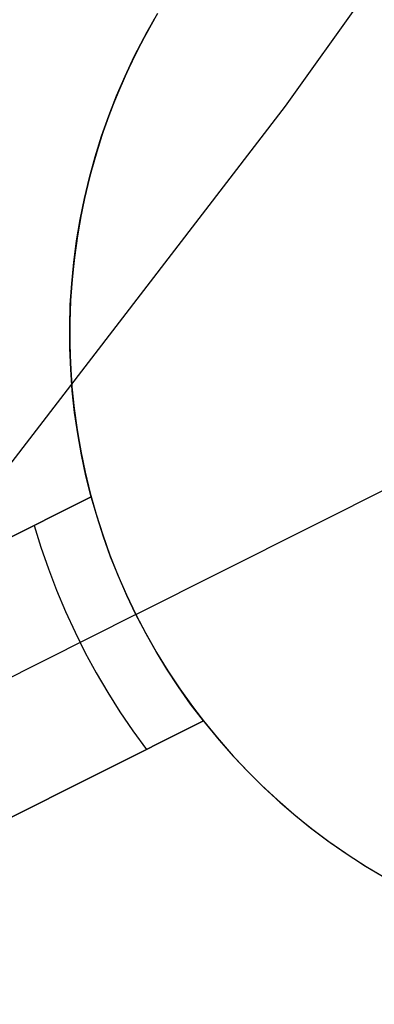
# Model space of a CAD drawing. Header units: millimetres. Extents: x 10802 to 11966, y -167 to 850.
# Tile 119 of 182: x 11424.18 to 11425.6, y 447.58 to 451.51. Entities that reach past the tile are written whole.
import ezdxf

# ---------------------------------------------------------------- set-up
doc = ezdxf.new("R2010")
doc.units = ezdxf.units.MM
doc.layers.add('1', color=7, linetype='Continuous')
doc.layers.add('color', color=7, linetype='Continuous')

msp = doc.modelspace()

# ---------------------------------------------------------------- linework, layer by layer
at = {"layer": '1', "color": 250, "true_color": 0x111111}
for p, q in [((11425.2403, 451.1627, 61.1), (11426.3082, 452.6545, 61.1)), ((11424.1214, 449.7086, 61.1), (11425.2403, 451.1627, 61.1))]:
    msp.add_line(p, q, dxfattribs=at)
at = {"layer": 'color', "color": 254, "true_color": 0xcad1ee}
for p, q in [((11424.6751, 451.4363, 19.1621), (11424.717, 451.5112, 19.1621)), ((11424.717, 451.5112, 14.9121), (11424.6751, 451.4363, 14.9121)), ((11424.7293, 451.532, 10.6621), (11424.6864, 451.4571, 10.6621)), ((11424.6358, 451.3599, 19.1621), (11424.6751, 451.4363, 19.1621)), ((11424.6751, 451.4363, 14.9121), (11424.6358, 451.3599, 14.9121)), ((11424.6864, 451.4571, 10.6621), (11424.6462, 451.3807, 10.6621)), ((11424.6462, 451.3807, 10.6621), (11424.6086, 451.303, 10.6621)), ((11424.5992, 451.2822, 19.1621), (11424.6358, 451.3599, 19.1621)), ((11424.6358, 451.3599, 14.9121), (11424.5992, 451.2822, 14.9121)), ((11424.6086, 451.303, 10.6621), (11424.5738, 451.2241, 10.6621)), ((11424.5652, 451.2034, 19.1621), (11424.5992, 451.2822, 19.1621)), ((11424.5992, 451.2822, 14.9121), (11424.5652, 451.2034, 14.9121)), ((11424.5738, 451.2241, 10.6621), (11424.5417, 451.144, 10.6621)), ((11424.5339, 451.1234, 19.1621), (11424.5652, 451.2034, 19.1621)), ((11424.5652, 451.2034, 14.9121), (11424.5339, 451.1234, 14.9121)), ((11424.5417, 451.144, 10.6621), (11424.5123, 451.0628, 10.6621)), ((11424.5055, 451.0423, 19.1621), (11424.5339, 451.1234, 19.1621)), ((11424.5339, 451.1234, 14.9121), (11424.5055, 451.0423, 14.9121)), ((11424.4798, 450.9604, 19.1621), (11424.5055, 451.0423, 19.1621)), ((11424.5055, 451.0423, 14.9121), (11424.4798, 450.9604, 14.9121)), ((11424.5123, 451.0628, 10.6621), (11424.4858, 450.9807, 10.6621)), ((11424.4569, 450.8776, 19.1621), (11424.4798, 450.9604, 19.1621)), ((11424.4798, 450.9604, 14.9121), (11424.4569, 450.8776, 14.9121)), ((11424.4858, 450.9807, 10.6621), (11424.4622, 450.8977, 10.6621)), ((11424.4369, 450.7941, 19.1621), (11424.4569, 450.8776, 19.1621)), ((11424.4569, 450.8776, 14.9121), (11424.4369, 450.7941, 14.9121)), ((11424.4622, 450.8977, 10.6621), (11424.4414, 450.8139, 10.6621)), ((11424.4198, 450.7099, 19.1621), (11424.4369, 450.7941, 19.1621)), ((11424.4369, 450.7941, 14.9121), (11424.4198, 450.7099, 14.9121)), ((11424.4414, 450.8139, 10.6621), (11424.4235, 450.7295, 10.6621)), ((11424.4235, 450.7295, 10.6621), (11424.4086, 450.6445, 10.6621)), ((11424.4056, 450.6252, 19.1621), (11424.4198, 450.7099, 19.1621)), ((11424.4198, 450.7099, 14.9121), (11424.4056, 450.6252, 14.9121)), ((11424.4086, 450.6445, 10.6621), (11424.3966, 450.559, 10.6621)), ((11424.3943, 450.5401, 19.1621), (11424.4056, 450.6252, 19.1621)), ((11424.4056, 450.6252, 14.9121), (11424.3943, 450.5401, 14.9121)), ((11424.3966, 450.559, 10.6621), (11424.3875, 450.4732, 10.6621)), ((11424.386, 450.4546, 19.1621), (11424.3943, 450.5401, 19.1621)), ((11424.3943, 450.5401, 14.9121), (11424.386, 450.4546, 14.9121)), ((11424.3805, 450.3689, 19.1621), (11424.386, 450.4546, 19.1621)), ((11424.386, 450.4546, 14.9121), (11424.3805, 450.3689, 14.9121)), ((11424.3875, 450.4732, 10.6621), (11424.3814, 450.3871, 10.6621)), ((11424.3781, 450.283, 19.1621), (11424.3805, 450.3689, 19.1621)), ((11424.3805, 450.3689, 14.9121), (11424.3781, 450.283, 14.9121)), ((11424.3814, 450.3871, 10.6621), (11424.3783, 450.3008, 10.6621)), ((11424.3785, 450.1972, 19.1621), (11424.3781, 450.283, 19.1621)), ((11424.3781, 450.283, 14.9121), (11424.3785, 450.1972, 14.9121)), ((11424.3783, 450.3008, 10.6621), (11424.3782, 450.2145, 10.6621)), ((11424.3782, 450.2145, 10.6621), (11424.3811, 450.1283, 10.6621)), ((11424.382, 450.1113, 19.1621), (11424.3785, 450.1972, 19.1621)), ((11424.3785, 450.1972, 14.9121), (11424.382, 450.1113, 14.9121)), ((11424.3811, 450.1283, 10.6621), (11424.3869, 450.0422, 10.6621)), ((11424.3883, 450.0257, 19.1621), (11424.382, 450.1113, 19.1621)), ((11424.382, 450.1113, 14.9121), (11424.3883, 450.0257, 14.9121)), ((11424.3869, 450.0422, 10.6621), (11424.3957, 449.9563, 10.6621)), ((11424.3977, 449.9403, 19.1621), (11424.3883, 450.0257, 19.1621)), ((11424.3883, 450.0257, 14.9121), (11424.3977, 449.9403, 14.9121)), ((11424.3957, 449.9563, 10.6621), (11424.4074, 449.8708, 10.6621)), ((11424.4099, 449.8553, 19.1621), (11424.3977, 449.9403, 19.1621)), ((11424.3977, 449.9403, 14.9121), (11424.4099, 449.8553, 14.9121)), ((11424.4074, 449.8708, 10.6621), (11424.4221, 449.7858, 10.6621)), ((11424.425, 449.7708, 19.1621), (11424.4099, 449.8553, 19.1621)), ((11424.4099, 449.8553, 14.9121), (11424.425, 449.7708, 14.9121)), ((11424.4221, 449.7858, 10.6621), (11424.4398, 449.7013, 10.6621)), ((11424.4431, 449.6868, 19.1621), (11424.425, 449.7708, 19.1621)), ((11424.425, 449.7708, 14.9121), (11424.4431, 449.6868, 14.9121)), ((11424.4398, 449.7013, 10.6621), (11424.4603, 449.6175, 10.6621)), ((11424.6429, 449.1339, 10.6621), (11425.7604, 449.6939, 10.6621)), ((11424.464, 449.6035, 19.1621), (11424.4431, 449.6868, 19.1621)), ((11424.4431, 449.6868, 14.9121), (11424.464, 449.6035, 14.9121)), ((11424.4603, 449.6175, 10.6621), (11424.4837, 449.5344, 10.6621)), ((11424.464, 449.6035, 19.1621), (11422.2062, 448.472, 19.1621)), ((11422.2062, 448.472, 17.6621), (11424.464, 449.6035, 13.332)), ((11422.9407, 448.8401, 16.247), (11424.464, 449.6035, 16.247)), ((11424.4872, 449.5229, 13.332), (11424.464, 449.6035, 13.332)), ((11424.464, 449.6035, 13.332), (11424.464, 449.6035, 19.1621)), ((11424.4837, 449.5344, 10.6621), (11424.51, 449.4522, 10.6621)), ((11424.5131, 449.4431, 13.332), (11424.4872, 449.5229, 13.332)), ((11424.2363, 449.4894, 13.7651), (11424.2632, 449.402, 13.7651)), ((11424.51, 449.4522, 10.6621), (11424.539, 449.3709, 10.6621)), ((11424.5416, 449.3642, 13.332), (11424.5131, 449.4431, 13.332)), ((11424.2632, 449.402, 13.7651), (11424.2929, 449.3156, 13.7651)), ((11424.539, 449.3709, 10.6621), (11424.5709, 449.2907, 10.6621)), ((11424.5728, 449.2863, 13.332), (11424.5416, 449.3642, 13.332)), ((11424.2929, 449.3156, 13.7651), (11424.3255, 449.2302, 13.7651)), ((11424.5709, 449.2907, 10.6621), (11424.6055, 449.2117, 10.6621)), ((11424.6065, 449.2095, 13.332), (11424.5728, 449.2863, 13.332)), ((11424.3255, 449.2302, 13.7651), (11424.361, 449.1459, 13.7651)), ((11424.6055, 449.2117, 10.6621), (11424.6429, 449.1339, 10.6621)), ((11424.6429, 449.1339, 13.332), (11424.6065, 449.2095, 13.332)), ((11424.361, 449.1459, 13.7651), (11424.3992, 449.0629, 13.7651)), ((11424.6429, 449.1339, 13.332), (11422.4078, 448.0138, 17.6621)), ((11424.6429, 449.1339, 10.6621), (11424.6429, 449.1339, 13.332)), ((11424.6429, 449.1339, 10.6621), (11424.6829, 449.0574, 10.6621)), ((11424.6817, 449.0595, 13.332), (11424.6429, 449.1339, 13.332)), ((11424.3992, 449.0629, 13.7651), (11424.4402, 448.9812, 13.7651)), ((11424.723, 448.9865, 13.332), (11424.6817, 449.0595, 13.332)), ((11424.6829, 449.0574, 10.6621), (11424.7255, 448.9823, 10.6621)), ((11424.7668, 448.9149, 13.332), (11424.723, 448.9865, 13.332)), ((11424.7255, 448.9823, 10.6621), (11424.7707, 448.9088, 10.6621)), ((11424.4402, 448.9812, 13.7651), (11424.4838, 448.9008, 13.7651)), ((11424.8129, 448.8448, 13.332), (11424.7668, 448.9149, 13.332)), ((11424.7707, 448.9088, 10.6621), (11424.8183, 448.8369, 10.6621)), ((11424.4838, 448.9008, 13.7651), (11424.5301, 448.822, 13.7651)), ((11424.8613, 448.7763, 13.332), (11424.8129, 448.8448, 13.332)), ((11424.8183, 448.8369, 10.6621), (11424.8685, 448.7666, 10.6621)), ((11424.5301, 448.822, 13.7651), (11424.579, 448.7448, 13.7651)), ((11424.9121, 448.7095, 13.332), (11424.8613, 448.7763, 13.332)), ((11424.8685, 448.7666, 10.6621), (11424.921, 448.6982, 10.6621)), ((11422.6543, 447.578, 19.1621), (11424.9121, 448.7095, 19.1621)), ((11424.9121, 448.7095, 13.332), (11422.6543, 447.578, 17.6621)), ((11423.3887, 447.9461, 16.247), (11424.9121, 448.7095, 16.247)), ((11424.579, 448.7448, 13.7651), (11424.6304, 448.6692, 13.7651)), ((11424.9121, 448.7095, 19.1621), (11424.9668, 448.6423, 19.1621)), ((11424.9121, 448.7095, 19.1621), (11424.9121, 448.7095, 13.332)), ((11424.9121, 448.7095, 14.9121), (11424.9668, 448.6423, 14.9121)), ((11424.6304, 448.6692, 13.7651), (11424.6843, 448.5954, 13.7651)), ((11424.921, 448.6982, 10.6621), (11424.9759, 448.6315, 10.6621)), ((11424.9668, 448.6423, 19.1621), (11425.0238, 448.577, 19.1621)), ((11424.9668, 448.6423, 14.9121), (11425.0238, 448.577, 14.9121)), ((11424.9759, 448.6315, 10.6621), (11425.033, 448.5669, 10.6621)), ((11425.0238, 448.577, 19.1621), (11425.083, 448.5137, 19.1621)), ((11425.0238, 448.577, 14.9121), (11425.083, 448.5137, 14.9121)), ((11425.033, 448.5669, 10.6621), (11425.0923, 448.5042, 10.6621)), ((11425.083, 448.5137, 19.1621), (11425.1444, 448.4526, 19.1621)), ((11425.083, 448.5137, 14.9121), (11425.1444, 448.4526, 14.9121)), ((11425.0923, 448.5042, 10.6621), (11425.1538, 448.4436, 10.6621)), ((11425.1444, 448.4526, 19.1621), (11425.2079, 448.3936, 19.1621)), ((11425.1444, 448.4526, 14.9121), (11425.2079, 448.3936, 14.9121)), ((11425.1538, 448.4436, 10.6621), (11425.2173, 448.3852, 10.6621)), ((11425.2079, 448.3936, 19.1621), (11425.2734, 448.3368, 19.1621)), ((11425.2079, 448.3936, 14.9121), (11425.2734, 448.3368, 14.9121)), ((11425.2173, 448.3852, 10.6621), (11425.2828, 448.329, 10.6621)), ((11425.2734, 448.3368, 19.1621), (11425.3408, 448.2823, 19.1621)), ((11425.2734, 448.3368, 14.9121), (11425.3408, 448.2823, 14.9121)), ((11425.2828, 448.329, 10.6621), (11425.3502, 448.2751, 10.6621)), ((11425.3408, 448.2823, 19.1621), (11425.4101, 448.2302, 19.1621)), ((11425.3408, 448.2823, 14.9121), (11425.4101, 448.2302, 14.9121)), ((11425.3502, 448.2751, 10.6621), (11425.4194, 448.2235, 10.6621)), ((11425.4101, 448.2302, 19.1621), (11425.4811, 448.1806, 19.1621)), ((11425.4101, 448.2302, 14.9121), (11425.4811, 448.1806, 14.9121)), ((11425.4194, 448.2235, 10.6621), (11425.4904, 448.1744, 10.6621)), ((11425.4811, 448.1806, 19.1621), (11425.5538, 448.1334, 19.1621)), ((11425.4811, 448.1806, 14.9121), (11425.5538, 448.1334, 14.9121)), ((11425.4904, 448.1744, 10.6621), (11425.563, 448.1277, 10.6621)), ((11425.5538, 448.1334, 19.1621), (11425.6281, 448.0888, 19.1621)), ((11425.5538, 448.1334, 14.9121), (11425.6281, 448.0888, 14.9121)), ((11425.563, 448.1277, 10.6621), (11425.6372, 448.0836, 10.6621))]:
    msp.add_line(p, q, dxfattribs=at)

doc.saveas('drawing.dxf')
